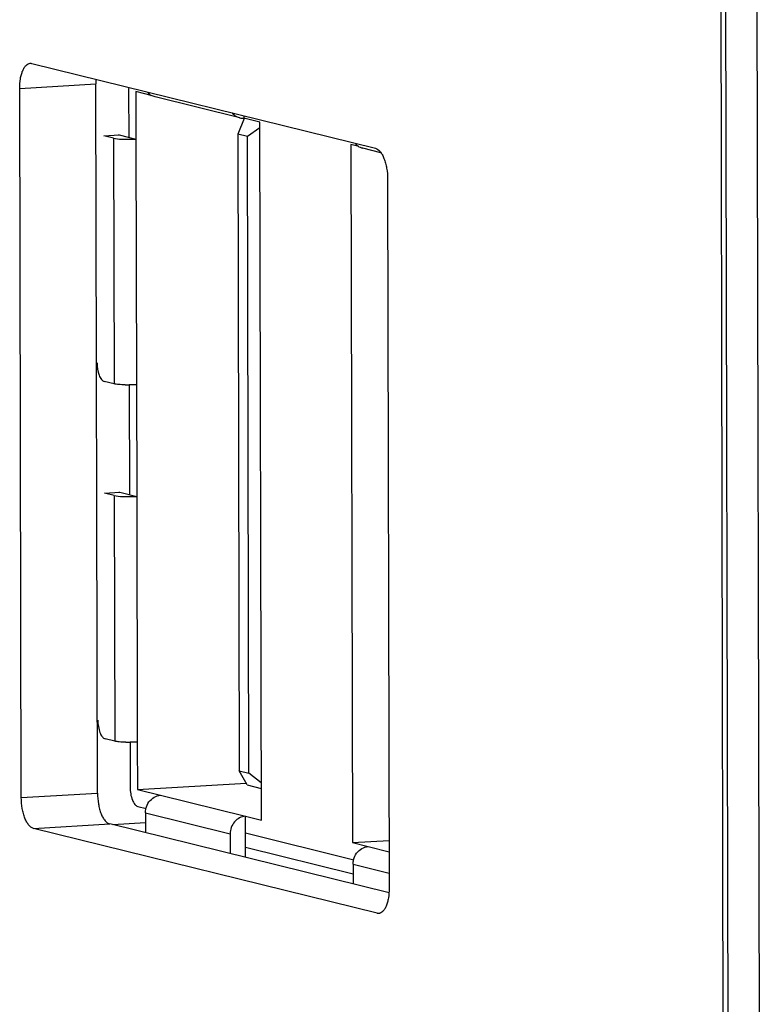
# Model space of a CAD drawing. Header units: millimetres. Extents: x 0 to 2731, y -3524 to -2222.
# Tile 107 of 221: x 1471 to 1484, y -2581 to -2563. Entities that reach past the tile are written whole.
import ezdxf

# ---------------------------------------------------------------- set-up
doc = ezdxf.new("R2010")
doc.units = ezdxf.units.MM
doc.header["$LTSCALE"] = 46.255
doc.layers.add('00_COMPONENTS', color=7, linetype='CONTINUOUS')

msp = doc.modelspace()

# ---------------------------------------------------------------- linework, layer by layer
at = {"layer": '00_COMPONENTS', "color": 7}
for p, q in [((1484.326, -2602.895), (1483.933, -2425.161)), ((1483.765, -2601.764), (1483.377, -2426.016)), ((1483.679, -2601.545), (1483.291, -2426.194)), ((1471.345, -2563.928), (1477.452, -2565.436)), ((1471.159, -2576.981), (1471.132, -2564.371)), ((1472.514, -2576.902), (1472.486, -2564.291)), ((1473.066, -2564.406), (1473.068, -2565.24)), ((1473.195, -2564.428), (1473.197, -2565.272)), ((1473.47, -2564.496), (1473.195, -2564.428)), ((1475.041, -2564.895), (1473.536, -2564.523)), ((1475.12, -2564.904), (1475.005, -2565.186)), ((1475.113, -2564.858), (1475.113, -2564.902)), ((1475.397, -2564.972), (1475.113, -2564.902)), ((1475.398, -2565.073), (1475.177, -2565.228)), ((1475.425, -2577.383), (1475.397, -2564.972)), ((1472.797, -2565.256), (1472.625, -2565.213)), ((1472.879, -2565.197), (1472.896, -2565.198)), ((1472.896, -2565.198), (1473.197, -2565.272)), ((1475.005, -2565.186), (1475.03, -2576.505)), ((1475.177, -2565.228), (1475.005, -2565.186)), ((1475.202, -2576.548), (1475.177, -2565.228)), ((1477.014, -2565.371), (1477.042, -2577.783)), ((1477.159, -2565.407), (1477.014, -2565.371)), ((1477.551, -2565.515), (1477.226, -2565.435)), ((1477.668, -2565.986), (1477.696, -2578.596)), ((1472.807, -2569.625), (1472.635, -2569.582)), ((1473.078, -2569.644), (1473.082, -2571.595)), ((1473.207, -2569.641), (1473.211, -2571.627)), ((1472.811, -2571.611), (1472.639, -2571.568)), ((1472.893, -2571.551), (1472.91, -2571.552)), ((1472.91, -2571.552), (1473.211, -2571.627)), ((1472.821, -2575.98), (1472.649, -2575.937)), ((1473.092, -2575.999), (1473.094, -2576.798)), ((1473.221, -2575.995), (1473.223, -2576.839)), ((1475.172, -2576.755), (1475.03, -2576.505)), ((1475.03, -2576.505), (1475.202, -2576.548)), ((1475.423, -2576.721), (1475.202, -2576.548)), ((1473.223, -2576.839), (1475.155, -2576.726)), ((1475.172, -2576.755), (1475.423, -2576.818)), ((1473.223, -2576.839), (1473.636, -2576.941)), ((1473.228, -2577.138), (1473.377, -2577.175)), ((1473.366, -2577.255), (1473.366, -2577.608)), ((1475.141, -2577.313), (1475.425, -2577.383)), ((1475.143, -2578.047), (1475.141, -2577.313)), ((1477.694, -2578.677), (1472.73, -2577.451)), ((1473.366, -2577.43), (1472.784, -2577.464)), ((1477.482, -2579.039), (1471.376, -2577.531)), ((1474.871, -2577.627), (1474.871, -2577.98)), ((1475.142, -2577.611), (1477.067, -2578.087)), ((1475.142, -2577.866), (1477.056, -2578.339)), ((1477.042, -2577.783), (1477.694, -2577.744)), ((1477.042, -2577.783), (1477.326, -2577.853)), ((1477.055, -2578.167), (1477.056, -2578.52))]:
    msp.add_line(p, q, dxfattribs=at)
at = {"layer": '00_COMPONENTS', "color": 4}
for p, q in [((1471.132, -2564.371), (1472.486, -2564.291)), ((1472.625, -2565.213), (1472.896, -2565.198)), ((1472.797, -2565.256), (1472.807, -2569.625)), ((1473.197, -2565.272), (1473.207, -2569.641)), ((1472.639, -2571.568), (1472.91, -2571.552)), ((1472.811, -2571.611), (1472.821, -2575.98)), ((1473.211, -2571.627), (1473.221, -2575.995)), ((1471.159, -2576.981), (1472.514, -2576.902)), ((1473.636, -2576.941), (1475.141, -2577.313)), ((1473.366, -2577.255), (1474.871, -2577.627)), ((1471.376, -2577.531), (1472.73, -2577.451)), ((1477.326, -2577.853), (1477.695, -2577.944)), ((1477.055, -2578.167), (1477.696, -2578.325)), ((1477.482, -2579.039), (1477.538, -2579.036))]:
    msp.add_line(p, q, dxfattribs=at)
at = {"layer": '00_COMPONENTS', "color": 7}
for centre, radius, start, end in [((1473.582, -2564.288), 1.097, 175.9101, 180.1711), ((1473.74, -2564.404), 0.673, 175.6253, 180.1386), ((1473.606, -2564.271), 0.263, 218.6193, 229.2814), ((1473.597, -2564.282), 0.249, 229.3028, 239.231), ((1473.078, -2563.214), 2.062, 271.8975, 273.3292), ((1477.296, -2565.183), 0.263, 218.6193, 229.2814), ((1477.287, -2565.193), 0.249, 229.3028, 239.231), ((1477.284, -2565.197), 0.245, 239.3264, 250.837), ((1477.285, -2565.194), 0.247, 250.8285, 256.1069), ((1473.071, -2567.222), 2.422, 268.3895, 270.1595), ((1473.092, -2569.568), 2.062, 271.8975, 273.3292), ((1473.085, -2573.577), 2.422, 268.3895, 270.1595)]:
    msp.add_arc(centre, radius, start, end, dxfattribs=at)
for points, knots in [([(1471.132, -2564.371), (1471.131, -2564.314), (1471.137, -2564.23), (1471.16, -2564.125), (1471.182, -2564.059), (1471.209, -2564.004), (1471.241, -2563.962), (1471.277, -2563.934), (1471.304, -2563.926), (1471.317, -2563.925)], [0, 0, 0, 0, 0.332806, 0.483737, 0.61964, 0.738312, 0.839217, 0.924454, 1, 1, 1, 1]), ([(1471.317, -2563.925), (1471.324, -2563.924), (1471.334, -2563.925), (1471.343, -2563.927), (1471.345, -2563.928)], [0, 0, 0, 0, 0.74559, 1, 1, 1, 1]), ([(1474.906, -2564.807), (1474.914, -2564.818), (1474.951, -2564.858), (1475.002, -2564.885), (1475.041, -2564.895)], [0, 0, 0, 0, 0.255515, 1, 1, 1, 1]), ([(1472.797, -2565.256), (1472.845, -2565.268), (1472.962, -2565.275), (1473.078, -2565.277), (1473.146, -2565.274)], [0, 0, 0, 0, 0.417825, 1, 1, 1, 1]), ([(1477.452, -2565.436), (1477.485, -2565.444), (1477.531, -2565.483), (1477.575, -2565.551), (1477.607, -2565.621), (1477.634, -2565.703), (1477.66, -2565.824), (1477.668, -2565.921), (1477.668, -2565.986)], [0, 0, 0, 0, 0.163066, 0.270621, 0.395302, 0.534651, 0.684972, 1, 1, 1, 1]), ([(1472.505, -2569.253), (1472.506, -2569.327), (1472.521, -2569.432), (1472.576, -2569.543), (1472.615, -2569.577), (1472.635, -2569.582)], [0, 0, 0, 0, 0.604122, 0.836437, 1, 1, 1, 1]), ([(1473.003, -2569.644), (1472.964, -2569.642), (1472.899, -2569.639), (1472.833, -2569.631), (1472.807, -2569.625)], [0, 0, 0, 0, 0.589218, 1, 1, 1, 1]), ([(1473.207, -2569.641), (1473.197, -2569.641), (1473.154, -2569.644), (1473.111, -2569.644), (1473.078, -2569.644)], [0, 0, 0, 0, 0.237613, 1, 1, 1, 1]), ([(1472.811, -2571.611), (1472.859, -2571.622), (1472.976, -2571.629), (1473.092, -2571.631), (1473.16, -2571.629)], [0, 0, 0, 0, 0.417825, 1, 1, 1, 1]), ([(1472.519, -2575.607), (1472.52, -2575.682), (1472.535, -2575.787), (1472.59, -2575.898), (1472.63, -2575.932), (1472.649, -2575.937)], [0, 0, 0, 0, 0.604122, 0.836437, 1, 1, 1, 1]), ([(1473.017, -2575.998), (1472.978, -2575.997), (1472.913, -2575.993), (1472.847, -2575.986), (1472.821, -2575.98)], [0, 0, 0, 0, 0.589218, 1, 1, 1, 1]), ([(1473.221, -2575.995), (1473.211, -2575.996), (1473.168, -2575.998), (1473.125, -2575.999), (1473.092, -2575.999)], [0, 0, 0, 0, 0.237613, 1, 1, 1, 1]), ([(1473.094, -2576.798), (1473.094, -2576.875), (1473.11, -2576.984), (1473.166, -2577.098), (1473.208, -2577.133), (1473.228, -2577.138)], [0, 0, 0, 0, 0.604122, 0.836437, 1, 1, 1, 1]), ([(1471.376, -2577.531), (1471.343, -2577.523), (1471.297, -2577.483), (1471.253, -2577.415), (1471.221, -2577.345), (1471.194, -2577.264), (1471.168, -2577.142), (1471.16, -2577.046), (1471.159, -2576.981)], [0, 0, 0, 0, 0.163066, 0.270621, 0.395302, 0.534651, 0.684972, 1, 1, 1, 1]), ([(1472.514, -2576.902), (1472.514, -2576.966), (1472.522, -2577.063), (1472.548, -2577.185), (1472.575, -2577.266), (1472.607, -2577.336), (1472.651, -2577.404), (1472.697, -2577.443), (1472.73, -2577.451)], [0, 0, 0, 0, 0.315028, 0.465349, 0.604698, 0.729379, 0.836934, 1, 1, 1, 1]), ([(1473.428, -2577.06), (1473.453, -2577.026), (1473.515, -2576.969), (1473.596, -2576.944), (1473.636, -2576.941)], [0, 0, 0, 0, 0.511757, 1, 1, 1, 1]), ([(1475.141, -2577.313), (1475.069, -2577.317), (1474.923, -2577.397), (1474.871, -2577.551), (1474.871, -2577.627)], [0, 0, 0, 0, 0.484138, 1, 1, 1, 1]), ([(1477.118, -2577.972), (1477.143, -2577.938), (1477.205, -2577.881), (1477.286, -2577.855), (1477.326, -2577.853)], [0, 0, 0, 0, 0.511757, 1, 1, 1, 1]), ([(1477.696, -2578.596), (1477.696, -2578.653), (1477.691, -2578.737), (1477.668, -2578.841), (1477.646, -2578.908), (1477.619, -2578.963), (1477.587, -2579.005), (1477.551, -2579.033), (1477.524, -2579.041), (1477.511, -2579.042)], [0, 0, 0, 0, 0.332806, 0.483737, 0.61964, 0.738312, 0.839217, 0.924454, 1, 1, 1, 1]), ([(1477.511, -2579.042), (1477.504, -2579.042), (1477.494, -2579.042), (1477.485, -2579.04), (1477.482, -2579.039)], [0, 0, 0, 0, 0.74559, 1, 1, 1, 1])]:
    msp.add_open_spline(points, degree=3, knots=knots, dxfattribs=at)
for points in [[(1473.536, -2564.523), (1473.512, -2564.517), (1473.49, -2564.508), (1473.469, -2564.496)], [(1475.041, -2564.895), (1475.064, -2564.901), (1475.089, -2564.903), (1475.113, -2564.902)], [(1473.375, -2577.175), (1473.385, -2577.134), (1473.404, -2577.094), (1473.428, -2577.06)], [(1473.366, -2577.255), (1473.365, -2577.228), (1473.369, -2577.201), (1473.375, -2577.175)], [(1477.065, -2578.086), (1477.075, -2578.045), (1477.093, -2578.006), (1477.118, -2577.972)], [(1477.055, -2578.167), (1477.055, -2578.14), (1477.059, -2578.113), (1477.065, -2578.086)]]:
    msp.add_open_spline(points, degree=3, dxfattribs=at)

doc.saveas('drawing.dxf')
